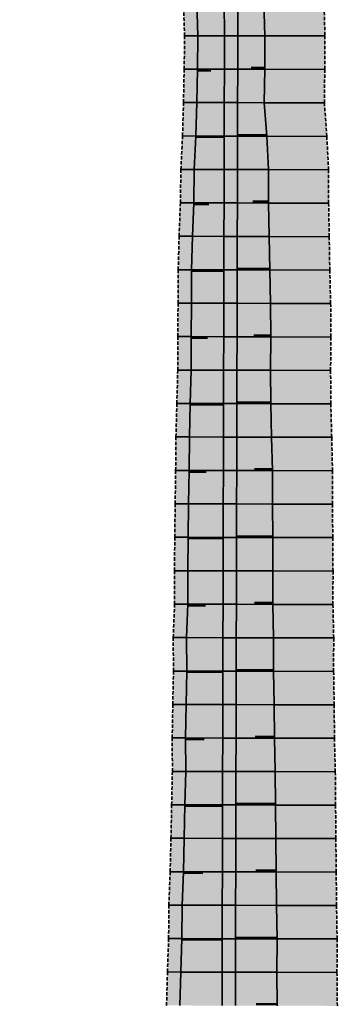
# Model space of a CAD drawing. Header units: metres. Extents: x 203098 to 221755, y 395694 to 403071.
# Tile 59 of 72: x 204492 to 204516, y 396068 to 396142. Entities that reach past the tile are written whole.
import ezdxf

# ---------------------------------------------------------------- set-up
doc = ezdxf.new("R2010")
doc.units = ezdxf.units.M
doc.linetypes.add('DASHED2', pattern=[0.375, 0.25, -0.125])
doc.layers.add('C3D-CORRIDOR', color=7, linetype='Continuous')
for name, color, linetype, lineweight in [('N-WA-GW-WATERBODEM-G', 122, 'Continuous', 35), ('N-WA-GW-WATERGANG_BODEM-G', 90, 'Continuous', 35), ('N-WA-GW-WATERGANG_INSTEEK-G', 90, 'Continuous', 35), ('N-WA-KG-ONDERHOUDGRENS_WATERSCHAP-G', 170, 'DASHED2', 35), ('N-WA-VH-VERHARDING_GRASBETONSTEEN-G', 102, 'Continuous', 35), ('N-WA-VH-VERHARDING_GRASBETONSTEEN-V', 75, 'Continuous', 18)]:
    doc.layers.add(name, color=color, linetype=linetype, lineweight=lineweight)
doc.layers.add('N-WA-GW-WATERBODEM-V', color=7, linetype='Continuous', lineweight=35, true_color=0x00cc99)

msp = doc.modelspace()

# ---------------------------------------------------------------- hatches: boundary and pattern name
at = {"layer": 'N-WA-GW-WATERBODEM-V', "linetype": 'Continuous', "lineweight": 35, "true_color": 0x00cc99}
for points in [[(204498.783, 396268.216), (204499.148, 396265.726), (204499.375, 396263.209), (204499.468, 396260.669), (204499.537, 396258.128), (204499.783, 396255.623), (204500.067, 396253.125), (204500.462, 396250.648), (204500.847, 396248.17), (204501.253, 396245.696), (204501.689, 396243.227), (204502.111, 396240.755), (204502.533, 396238.283), (204503.011, 396235.819), (204503.363, 396233.335), (204503.665, 396230.845), (204504.068, 396228.369), (204504.376, 396225.88), (204504.703, 396223.393), (204505.064, 396220.911), (204505.365, 396218.421), (204505.661, 396215.931), (204505.96, 396213.441), (204506.276, 396210.952), (204506.571, 396208.461), (204506.823, 396205.966), (204507.088, 396203.472), (204507.338, 396200.976), (204507.568, 396198.478), (204507.746, 396195.976), (204507.994, 396193.479), (204508.21, 396190.98), (204508.408, 396188.48), (204508.643, 396185.982), (204508.814, 396183.479), (204508.944, 396180.974), (204509.115, 396178.471), (204509.319, 396175.97), (204509.404, 396173.463), (204509.561, 396170.959), (204509.776, 396168.457), (204510.042, 396165.957), (204509.38, 396163.422), (204509.233, 396160.909), (204510.34, 396158.433), (204510.232, 396155.92), (204510.35, 396153.413), (204510.409, 396150.904), (204510.474, 396148.395), (204510.481, 396145.886), (204510.545, 396143.377), (204510.605, 396140.867), (204510.596, 396138.359), (204510.568, 396135.859), (204510.748, 396133.358), (204510.882, 396130.858), (204510.885, 396128.358), (204510.931, 396125.858), (204510.971, 396123.358), (204511.037, 396120.857), (204511.049, 396118.357), (204511.034, 396115.857), (204511.049, 396113.357), (204511.117, 396110.857), (204511.173, 396108.357), (204511.173, 396105.857), (204511.196, 396103.357), (204511.213, 396100.857), (204511.21, 396098.357), (204511.263, 396095.857), (204511.259, 396093.357), (204511.304, 396090.857), (204511.32, 396088.357), (204511.385, 396085.856), (204511.408, 396083.356), (204511.429, 396080.856), (204511.451, 396078.356), (204511.478, 396075.856), (204511.521, 396073.356), (204511.51, 396070.856), (204511.537, 396068.356), (204508.405, 396068.364), (204508.411, 396070.864), (204508.417, 396073.364), (204508.424, 396075.864), (204508.43, 396078.364), (204508.436, 396080.864), (204508.442, 396083.364), (204508.449, 396085.864), (204508.455, 396088.364), (204508.461, 396090.864), (204508.468, 396093.364), (204508.474, 396095.864), (204508.48, 396098.364), (204508.486, 396100.864), (204508.493, 396103.364), (204508.499, 396105.864), (204508.505, 396108.364), (204508.511, 396110.864), (204508.518, 396113.364), (204508.524, 396115.864), (204508.53, 396118.364), (204508.537, 396120.864), (204508.543, 396123.364), (204508.549, 396125.864), (204508.555, 396128.364), (204508.562, 396130.864), (204508.568, 396133.364), (204508.574, 396135.864), (204508.581, 396138.364), (204508.583, 396140.865), (204508.576, 396143.367), (204508.559, 396145.869), (204508.532, 396148.371), (204508.496, 396150.873), (204508.45, 396153.374), (204508.393, 396155.875), (204508.328, 396158.377), (204508.252, 396160.877), (204508.167, 396163.378), (204508.072, 396165.878), (204507.967, 396168.378), (204507.852, 396170.877), (204507.728, 396173.376), (204507.594, 396175.874), (204507.45, 396178.372), (204507.296, 396180.869), (204507.133, 396183.366), (204506.96, 396185.862), (204506.777, 396188.357), (204506.584, 396190.852), (204506.382, 396193.345), (204506.169, 396195.838), (204505.948, 396198.33), (204505.716, 396200.822), (204505.475, 396203.312), (204505.224, 396205.801), (204504.963, 396208.29), (204504.692, 396210.777), (204504.412, 396213.263), (204504.122, 396215.748), (204503.822, 396218.232), (204503.513, 396220.715), (204503.194, 396223.196), (204502.865, 396225.677), (204502.527, 396228.156), (204502.179, 396230.633), (204501.821, 396233.109), (204501.454, 396235.584), (204501.077, 396238.058), (204500.69, 396240.53), (204500.293, 396243), (204499.887, 396245.469), (204499.472, 396247.936), (204499.046, 396250.401), (204498.611, 396252.865), (204498.167, 396255.327), (204497.713, 396257.788), (204497.249, 396260.246), (204496.775, 396262.703), (204496.17, 396265.134), (204495.555, 396267.561), (204498.783, 396268.216)], [(204495.065, 396267.462), (204495.434, 396264.987), (204495.794, 396262.512), (204496.267, 396260.059), (204496.73, 396257.604), (204497.183, 396255.148), (204497.627, 396252.689), (204498.061, 396250.229), (204498.486, 396247.768), (204498.901, 396245.304), (204499.306, 396242.84), (204499.702, 396240.373), (204500.088, 396237.905), (204500.465, 396235.436), (204500.832, 396232.965), (204501.189, 396230.492), (204501.536, 396228.018), (204501.874, 396225.543), (204502.203, 396223.067), (204502.521, 396220.589), (204502.83, 396218.11), (204503.129, 396215.63), (204503.419, 396213.149), (204503.698, 396210.667), (204503.968, 396208.183), (204504.229, 396205.699), (204504.479, 396203.214), (204504.72, 396200.727), (204504.952, 396198.24), (204505.173, 396195.752), (204505.385, 396193.263), (204505.587, 396190.773), (204505.779, 396188.282), (204505.962, 396185.791), (204506.135, 396183.299), (204506.298, 396180.806), (204506.452, 396178.313), (204506.595, 396175.819), (204506.729, 396173.324), (204506.853, 396170.829), (204506.968, 396168.334), (204507.073, 396165.838), (204507.167, 396163.342), (204507.253, 396160.845), (204507.328, 396158.348), (204507.394, 396155.851), (204507.45, 396153.354), (204507.496, 396150.856), (204507.532, 396148.358), (204507.559, 396145.86), (204507.576, 396143.362), (204507.583, 396140.864), (204507.581, 396138.366), (204507.574, 396135.866), (204507.568, 396133.366), (204507.562, 396130.866), (204507.555, 396128.366), (204507.549, 396125.866), (204507.543, 396123.366), (204507.537, 396120.866), (204507.53, 396118.366), (204507.524, 396115.866), (204507.518, 396113.366), (204507.511, 396110.866), (204507.505, 396108.366), (204507.499, 396105.866), (204507.493, 396103.366), (204507.486, 396100.866), (204507.48, 396098.366), (204507.474, 396095.866), (204507.468, 396093.366), (204507.461, 396090.866), (204507.455, 396088.366), (204507.449, 396085.866), (204507.442, 396083.366), (204507.436, 396080.866), (204507.43, 396078.366), (204507.424, 396075.866), (204507.417, 396073.366), (204507.411, 396070.866), (204507.405, 396068.366), (204504.251, 396068.374), (204504.316, 396070.874), (204504.406, 396073.374), (204504.42, 396075.874), (204504.521, 396078.374), (204504.581, 396080.873), (204504.631, 396083.373), (204504.688, 396085.873), (204504.674, 396088.373), (204504.714, 396090.873), (204504.766, 396093.373), (204504.748, 396095.873), (204504.85, 396098.373), (204504.834, 396100.873), (204504.87, 396103.373), (204504.892, 396105.873), (204504.932, 396108.373), (204504.956, 396110.873), (204505.019, 396113.372), (204505.089, 396115.872), (204505.09, 396118.372), (204505.112, 396120.872), (204505.123, 396123.372), (204505.191, 396125.872), (204505.283, 396128.372), (204505.325, 396130.872), (204505.447, 396133.371), (204505.517, 396135.871), (204505.569, 396138.371), (204505.604, 396140.863), (204505.508, 396143.352), (204505.586, 396145.843), (204505.4, 396148.331), (204505.39, 396150.821), (204505.533, 396153.315), (204505.483, 396155.805), (204505.424, 396158.294), (204506.294, 396160.814), (204505.673, 396163.288), (204505.015, 396165.756), (204505.21, 396168.257), (204505.186, 396170.75), (204505.056, 396173.238), (204504.901, 396175.724), (204504.778, 396178.213), (204504.591, 396180.698), (204504.401, 396183.182), (204504.246, 396185.668), (204504.151, 396188.16), (204503.943, 396190.642), (204503.768, 396193.128), (204503.555, 396195.611), (204503.34, 396198.093), (204503.117, 396200.575), (204502.881, 396203.055), (204502.681, 396205.54), (204502.384, 396208.014), (204502.131, 396210.493), (204501.854, 396212.97), (204501.556, 396215.444), (204501.277, 396217.92), (204500.994, 396220.396), (204500.679, 396222.868), (204500.371, 396225.341), (204500.057, 396227.814), (204499.706, 396230.281), (204499.3, 396232.74), (204498.975, 396235.211), (204498.653, 396237.683), (204498.278, 396240.147), (204497.892, 396242.61), (204497.496, 396245.071), (204497.109, 396247.533), (204496.728, 396249.997), (204496.241, 396252.442), (204495.608, 396254.86), (204495.005, 396257.282), (204494.307, 396259.685), (204493.446, 396262.055), (204492.77, 396264.458), (204492.253, 396266.891), (204495.065, 396267.462)], [(204495.31, 396267.512), (204495.802, 396265.061), (204496.285, 396262.608), (204496.758, 396260.153), (204497.221, 396257.696), (204497.675, 396255.238), (204498.119, 396252.777), (204498.554, 396250.315), (204498.979, 396247.852), (204499.394, 396245.387), (204499.8, 396242.92), (204500.196, 396240.451), (204500.582, 396237.981), (204500.959, 396235.51), (204501.326, 396233.037), (204501.684, 396230.563), (204502.032, 396228.087), (204502.37, 396225.61), (204502.698, 396223.132), (204503.017, 396220.652), (204503.326, 396218.171), (204503.626, 396215.689), (204503.915, 396213.206), (204504.195, 396210.722), (204504.466, 396208.236), (204504.726, 396205.75), (204504.977, 396203.263), (204505.218, 396200.774), (204505.45, 396198.285), (204505.671, 396195.795), (204505.883, 396193.304), (204506.086, 396190.812), (204506.278, 396188.32), (204506.461, 396185.826), (204506.634, 396183.332), (204506.797, 396180.838), (204506.951, 396178.342), (204507.094, 396175.847), (204507.228, 396173.35), (204507.353, 396170.853), (204507.467, 396168.356), (204507.572, 396165.858), (204507.667, 396163.36), (204507.752, 396160.861), (204507.828, 396158.362), (204507.894, 396155.863), (204507.95, 396153.364), (204507.996, 396150.864), (204508.032, 396148.365), (204508.059, 396145.865), (204508.076, 396143.365), (204508.083, 396140.865), (204508.081, 396138.365), (204508.074, 396135.865), (204508.068, 396133.365), (204508.062, 396130.865), (204508.055, 396128.365), (204508.049, 396125.865), (204508.043, 396123.365), (204508.037, 396120.865), (204508.03, 396118.365), (204508.024, 396115.865), (204508.018, 396113.365), (204508.011, 396110.865), (204508.005, 396108.365), (204507.999, 396105.865), (204507.993, 396103.365), (204507.986, 396100.865), (204507.98, 396098.365), (204507.974, 396095.865), (204507.968, 396093.365), (204507.961, 396090.865), (204507.955, 396088.365), (204507.949, 396085.865), (204507.942, 396083.365), (204507.936, 396080.865), (204507.93, 396078.365), (204507.924, 396075.865), (204507.917, 396073.365), (204507.911, 396070.865), (204507.905, 396068.365), (204507.405, 396068.366), (204507.411, 396070.866), (204507.417, 396073.366), (204507.424, 396075.866), (204507.43, 396078.366), (204507.436, 396080.866), (204507.442, 396083.366), (204507.449, 396085.866), (204507.455, 396088.366), (204507.461, 396090.866), (204507.468, 396093.366), (204507.474, 396095.866), (204507.48, 396098.366), (204507.486, 396100.866), (204507.493, 396103.366), (204507.499, 396105.866), (204507.505, 396108.366), (204507.511, 396110.866), (204507.518, 396113.366), (204507.524, 396115.866), (204507.53, 396118.366), (204507.537, 396120.866), (204507.543, 396123.366), (204507.549, 396125.866), (204507.555, 396128.366), (204507.562, 396130.866), (204507.568, 396133.366), (204507.574, 396135.866), (204507.581, 396138.366), (204507.583, 396140.864), (204507.576, 396143.362), (204507.559, 396145.86), (204507.532, 396148.358), (204507.496, 396150.856), (204507.45, 396153.354), (204507.394, 396155.851), (204507.328, 396158.348), (204507.253, 396160.845), (204507.167, 396163.342), (204507.073, 396165.838), (204506.968, 396168.334), (204506.853, 396170.829), (204506.729, 396173.324), (204506.595, 396175.819), (204506.452, 396178.313), (204506.298, 396180.806), (204506.135, 396183.299), (204505.962, 396185.791), (204505.779, 396188.282), (204505.587, 396190.773), (204505.385, 396193.263), (204505.173, 396195.752), (204504.952, 396198.24), (204504.72, 396200.727), (204504.479, 396203.214), (204504.229, 396205.699), (204503.968, 396208.183), (204503.698, 396210.667), (204503.419, 396213.149), (204503.129, 396215.63), (204502.83, 396218.11), (204502.521, 396220.589), (204502.203, 396223.067), (204501.874, 396225.543), (204501.536, 396228.018), (204501.189, 396230.492), (204500.832, 396232.965), (204500.465, 396235.436), (204500.088, 396237.905), (204499.702, 396240.373), (204499.306, 396242.84), (204498.901, 396245.304), (204498.486, 396247.768), (204498.061, 396250.229), (204497.627, 396252.689), (204497.183, 396255.148), (204496.73, 396257.604), (204496.267, 396260.059), (204495.794, 396262.512), (204495.434, 396264.987), (204495.065, 396267.462), (204495.31, 396267.512)], [(204495.555, 396267.561), (204496.17, 396265.134), (204496.775, 396262.703), (204497.249, 396260.246), (204497.713, 396257.788), (204498.167, 396255.327), (204498.611, 396252.865), (204499.046, 396250.401), (204499.472, 396247.936), (204499.887, 396245.469), (204500.293, 396243), (204500.69, 396240.53), (204501.077, 396238.058), (204501.454, 396235.584), (204501.821, 396233.109), (204502.179, 396230.633), (204502.527, 396228.156), (204502.865, 396225.677), (204503.194, 396223.196), (204503.513, 396220.715), (204503.822, 396218.232), (204504.122, 396215.748), (204504.412, 396213.263), (204504.692, 396210.777), (204504.963, 396208.29), (204505.224, 396205.801), (204505.475, 396203.312), (204505.716, 396200.822), (204505.948, 396198.33), (204506.169, 396195.838), (204506.382, 396193.345), (204506.584, 396190.852), (204506.777, 396188.357), (204506.96, 396185.862), (204507.133, 396183.366), (204507.296, 396180.869), (204507.45, 396178.372), (204507.594, 396175.874), (204507.728, 396173.376), (204507.852, 396170.877), (204507.967, 396168.378), (204508.072, 396165.878), (204508.167, 396163.378), (204508.252, 396160.877), (204508.328, 396158.377), (204508.393, 396155.875), (204508.45, 396153.374), (204508.496, 396150.873), (204508.532, 396148.371), (204508.559, 396145.869), (204508.576, 396143.367), (204508.583, 396140.865), (204508.581, 396138.364), (204508.574, 396135.864), (204508.568, 396133.364), (204508.562, 396130.864), (204508.555, 396128.364), (204508.549, 396125.864), (204508.543, 396123.364), (204508.537, 396120.864), (204508.53, 396118.364), (204508.524, 396115.864), (204508.518, 396113.364), (204508.511, 396110.864), (204508.505, 396108.364), (204508.499, 396105.864), (204508.493, 396103.364), (204508.486, 396100.864), (204508.48, 396098.364), (204508.474, 396095.864), (204508.468, 396093.364), (204508.461, 396090.864), (204508.455, 396088.364), (204508.449, 396085.864), (204508.442, 396083.364), (204508.436, 396080.864), (204508.43, 396078.364), (204508.424, 396075.864), (204508.417, 396073.364), (204508.411, 396070.864), (204508.405, 396068.364), (204507.905, 396068.365), (204507.911, 396070.865), (204507.917, 396073.365), (204507.924, 396075.865), (204507.93, 396078.365), (204507.936, 396080.865), (204507.942, 396083.365), (204507.949, 396085.865), (204507.955, 396088.365), (204507.961, 396090.865), (204507.968, 396093.365), (204507.974, 396095.865), (204507.98, 396098.365), (204507.986, 396100.865), (204507.993, 396103.365), (204507.999, 396105.865), (204508.005, 396108.365), (204508.011, 396110.865), (204508.018, 396113.365), (204508.024, 396115.865), (204508.03, 396118.365), (204508.037, 396120.865), (204508.043, 396123.365), (204508.049, 396125.865), (204508.055, 396128.365), (204508.062, 396130.865), (204508.068, 396133.365), (204508.074, 396135.865), (204508.081, 396138.365), (204508.083, 396140.865), (204508.076, 396143.365), (204508.059, 396145.865), (204508.032, 396148.365), (204507.996, 396150.864), (204507.95, 396153.364), (204507.894, 396155.863), (204507.828, 396158.362), (204507.752, 396160.861), (204507.667, 396163.36), (204507.572, 396165.858), (204507.467, 396168.356), (204507.353, 396170.853), (204507.228, 396173.35), (204507.094, 396175.847), (204506.951, 396178.342), (204506.797, 396180.838), (204506.634, 396183.332), (204506.461, 396185.826), (204506.278, 396188.32), (204506.086, 396190.812), (204505.883, 396193.304), (204505.671, 396195.795), (204505.45, 396198.285), (204505.218, 396200.774), (204504.977, 396203.263), (204504.726, 396205.75), (204504.466, 396208.236), (204504.195, 396210.722), (204503.915, 396213.206), (204503.626, 396215.689), (204503.326, 396218.171), (204503.017, 396220.652), (204502.698, 396223.132), (204502.37, 396225.61), (204502.032, 396228.087), (204501.684, 396230.563), (204501.326, 396233.037), (204500.959, 396235.51), (204500.582, 396237.981), (204500.196, 396240.451), (204499.8, 396242.92), (204499.394, 396245.387), (204498.979, 396247.852), (204498.554, 396250.315), (204498.119, 396252.777), (204497.675, 396255.238), (204497.221, 396257.696), (204496.758, 396260.153), (204496.285, 396262.608), (204495.802, 396265.061), (204495.31, 396267.512), (204495.555, 396267.561)]]:
    msp.add_hatch(color=122, dxfattribs=at).paths.add_polyline_path(points, flags=0)
at = {"layer": 'N-WA-VH-VERHARDING_GRASBETONSTEEN-V', "linetype": 'Continuous', "lineweight": 18}
msp.add_hatch(color=75, dxfattribs=at).paths.add_polyline_path([(204503.193, 396269.111), (204503.561, 396266.603), (204503.792, 396264.069), (204503.888, 396261.512), (204503.96, 396258.954), (204504.21, 396256.431), (204504.497, 396253.916), (204504.895, 396251.422), (204505.283, 396248.927), (204505.692, 396246.435), (204506.131, 396243.948), (204506.556, 396241.459), (204506.98, 396238.97), (204507.461, 396236.488), (204507.815, 396233.987), (204508.12, 396231.48), (204508.525, 396228.986), (204508.836, 396226.48), (204509.165, 396223.976), (204509.529, 396221.476), (204509.832, 396218.969), (204510.13, 396216.461), (204510.431, 396213.953), (204510.749, 396211.448), (204511.046, 396208.939), (204511.299, 396206.426), (204511.566, 396203.914), (204511.818, 396201.401), (204512.049, 396198.886), (204512.229, 396196.366), (204512.479, 396193.852), (204512.696, 396191.336), (204512.895, 396188.818), (204513.132, 396186.302), (204513.304, 396183.782), (204513.435, 396181.259), (204513.607, 396178.739), (204513.812, 396176.22), (204513.898, 396173.695), (204514.056, 396171.174), (204514.271, 396168.655), (204514.539, 396166.137), (204513.877, 396163.584), (204513.73, 396161.054), (204514.839, 396158.561), (204514.731, 396156.03), (204514.849, 396153.505), (204514.909, 396150.979), (204514.974, 396148.452), (204514.981, 396145.925), (204515.045, 396143.398), (204515.105, 396140.871), (204515.096, 396138.347), (204515.068, 396135.847), (204515.248, 396133.347), (204515.382, 396130.846), (204515.385, 396128.346), (204515.431, 396125.846), (204515.471, 396123.346), (204515.537, 396120.846), (204515.549, 396118.346), (204515.534, 396115.846), (204515.549, 396113.346), (204515.617, 396110.846), (204515.673, 396108.346), (204515.673, 396105.846), (204515.695, 396103.346), (204515.713, 396100.846), (204515.71, 396098.346), (204515.763, 396095.845), (204515.759, 396093.345), (204515.804, 396090.845), (204515.82, 396088.345), (204515.885, 396085.845), (204515.908, 396083.345), (204515.929, 396080.845), (204515.951, 396078.345), (204515.978, 396075.845), (204516.021, 396073.345), (204516.01, 396070.845), (204516.037, 396068.345), (204511.537, 396068.356), (204511.51, 396070.856), (204511.521, 396073.356), (204511.478, 396075.856), (204511.451, 396078.356), (204511.429, 396080.856), (204511.408, 396083.356), (204511.385, 396085.856), (204511.32, 396088.357), (204511.304, 396090.857), (204511.259, 396093.357), (204511.263, 396095.857), (204511.21, 396098.357), (204511.213, 396100.857), (204511.196, 396103.357), (204511.173, 396105.857), (204511.173, 396108.357), (204511.117, 396110.857), (204511.049, 396113.357), (204511.034, 396115.857), (204511.049, 396118.357), (204511.037, 396120.857), (204510.971, 396123.358), (204510.931, 396125.858), (204510.885, 396128.358), (204510.882, 396130.858), (204510.748, 396133.358), (204510.568, 396135.859), (204510.596, 396138.359), (204510.605, 396140.867), (204510.545, 396143.377), (204510.481, 396145.886), (204510.474, 396148.395), (204510.409, 396150.904), (204510.35, 396153.413), (204510.232, 396155.92), (204510.34, 396158.433), (204509.233, 396160.909), (204509.38, 396163.422), (204510.042, 396165.957), (204509.776, 396168.457), (204509.561, 396170.959), (204509.404, 396173.463), (204509.319, 396175.97), (204509.115, 396178.471), (204508.944, 396180.974), (204508.814, 396183.479), (204508.643, 396185.982), (204508.408, 396188.48), (204508.21, 396190.98), (204507.994, 396193.479), (204507.746, 396195.976), (204507.568, 396198.478), (204507.338, 396200.976), (204507.088, 396203.472), (204506.823, 396205.966), (204506.571, 396208.461), (204506.276, 396210.952), (204505.96, 396213.441), (204505.661, 396215.931), (204505.365, 396218.421), (204505.064, 396220.911), (204504.703, 396223.393), (204504.376, 396225.88), (204504.068, 396228.369), (204503.665, 396230.845), (204503.363, 396233.335), (204503.011, 396235.819), (204502.533, 396238.283), (204502.111, 396240.755), (204501.689, 396243.227), (204501.253, 396245.696), (204500.847, 396248.17), (204500.462, 396250.648), (204500.067, 396253.125), (204499.783, 396255.623), (204499.537, 396258.128), (204499.468, 396260.669), (204499.375, 396263.209), (204499.148, 396265.726), (204498.783, 396268.216), (204503.193, 396269.111)], flags=0)
msp.add_hatch(color=75, dxfattribs=at).paths.add_polyline_path([(204494.307, 396259.685), (204495.005, 396257.282), (204495.608, 396254.86), (204496.241, 396252.442), (204496.728, 396249.997), (204497.109, 396247.533), (204497.496, 396245.071), (204497.892, 396242.61), (204498.278, 396240.147), (204498.653, 396237.683), (204498.975, 396235.211), (204499.3, 396232.74), (204499.706, 396230.281), (204500.057, 396227.814), (204500.371, 396225.341), (204500.679, 396222.868), (204500.994, 396220.396), (204501.277, 396217.92), (204501.556, 396215.444), (204501.854, 396212.97), (204502.131, 396210.493), (204502.384, 396208.014), (204502.681, 396205.54), (204502.881, 396203.055), (204503.117, 396200.575), (204503.34, 396198.093), (204503.555, 396195.611), (204503.768, 396193.128), (204503.943, 396190.642), (204504.151, 396188.16), (204504.246, 396185.668), (204504.401, 396183.182), (204504.591, 396180.698), (204504.778, 396178.213), (204504.901, 396175.724), (204505.056, 396173.238), (204505.186, 396170.75), (204505.21, 396168.257), (204505.015, 396165.756), (204505.673, 396163.288), (204506.294, 396160.814), (204505.424, 396158.294), (204505.483, 396155.805), (204505.533, 396153.315), (204505.39, 396150.821), (204505.4, 396148.331), (204505.586, 396145.843), (204505.508, 396143.352), (204505.604, 396140.863), (204505.569, 396138.371), (204505.517, 396135.871), (204505.447, 396133.371), (204505.325, 396130.872), (204505.283, 396128.372), (204505.191, 396125.872), (204505.123, 396123.372), (204505.112, 396120.872), (204505.09, 396118.372), (204505.089, 396115.872), (204505.019, 396113.372), (204504.956, 396110.873), (204504.932, 396108.373), (204504.892, 396105.873), (204504.87, 396103.373), (204504.834, 396100.873), (204504.85, 396098.373), (204504.748, 396095.873), (204504.766, 396093.373), (204504.714, 396090.873), (204504.674, 396088.373), (204504.688, 396085.873), (204504.631, 396083.373), (204504.581, 396080.873), (204504.521, 396078.374), (204504.42, 396075.874), (204504.406, 396073.374), (204504.316, 396070.874), (204504.251, 396068.374), (204503.251, 396068.377), (204503.316, 396070.877), (204503.406, 396073.376), (204503.42, 396075.876), (204503.521, 396078.376), (204503.581, 396080.876), (204503.631, 396083.376), (204503.688, 396085.876), (204503.674, 396088.376), (204503.714, 396090.876), (204503.766, 396093.376), (204503.748, 396095.876), (204503.85, 396098.375), (204503.834, 396100.875), (204503.87, 396103.375), (204503.892, 396105.875), (204503.932, 396108.375), (204503.956, 396110.875), (204504.019, 396113.375), (204504.089, 396115.875), (204504.09, 396118.375), (204504.112, 396120.875), (204504.123, 396123.375), (204504.191, 396125.875), (204504.283, 396128.374), (204504.325, 396130.874), (204504.447, 396133.374), (204504.517, 396135.874), (204504.569, 396138.374), (204504.604, 396140.862), (204504.508, 396143.348), (204504.586, 396145.834), (204504.4, 396148.319), (204504.391, 396150.805), (204504.533, 396153.294), (204504.484, 396155.78), (204504.425, 396158.266), (204505.295, 396160.782), (204504.673, 396163.252), (204504.016, 396165.716), (204504.211, 396168.213), (204504.187, 396170.702), (204504.057, 396173.186), (204503.903, 396175.669), (204503.779, 396178.153), (204503.593, 396180.634), (204503.403, 396183.114), (204503.248, 396185.597), (204503.154, 396188.084), (204502.946, 396190.564), (204502.771, 396193.045), (204502.559, 396195.524), (204502.344, 396198.003), (204502.122, 396200.48), (204501.886, 396202.957), (204501.686, 396205.438), (204501.389, 396207.908), (204501.138, 396210.383), (204500.861, 396212.856), (204500.563, 396215.326), (204500.285, 396217.798), (204500.002, 396220.27), (204499.687, 396222.739), (204499.38, 396225.208), (204499.066, 396227.676), (204498.716, 396230.14), (204498.311, 396232.595), (204497.986, 396235.063), (204497.665, 396237.531), (204497.29, 396239.991), (204496.905, 396242.449), (204496.509, 396244.906), (204496.123, 396247.365), (204495.743, 396249.825), (204495.256, 396252.266), (204494.624, 396254.681), (204494.022, 396257.099), (204493.325, 396259.498)])

# ---------------------------------------------------------------- linework, layer by layer
at = {"layer": 'C3D-CORRIDOR', "color": 7, "linetype": 'Continuous', "lineweight": 50}
for p, q in [((204505.567, 396138.277, 12.924), (204506.573, 396138.274, 12.253)), ((204510.597, 396138.465, 12.926), (204509.589, 396138.468, 12.254)), ((204505.279, 396128.278, 13.085), (204506.417, 396128.275, 12.326)), ((204510.884, 396128.464, 13.12), (204509.72, 396128.467, 12.344)), ((204505.09, 396118.278, 13.18), (204506.31, 396118.275, 12.366)), ((204511.048, 396118.464, 13.232), (204509.789, 396118.467, 12.392)), ((204504.931, 396108.278, 13.254), (204506.218, 396108.275, 12.396)), ((204511.171, 396108.463, 13.315), (204509.838, 396108.467, 12.427)), ((204511.21, 396098.463, 13.344), (204509.845, 396098.467, 12.434)), ((204504.846, 396098.279, 13.28), (204506.163, 396098.275, 12.402)), ((204504.674, 396088.279, 13.363), (204506.065, 396088.276, 12.436)), ((204511.319, 396088.463, 13.419), (204509.887, 396088.467, 12.465)), ((204504.517, 396078.279, 13.437), (204505.973, 396078.276, 12.466)), ((204511.45, 396078.463, 13.509), (204509.94, 396078.466, 12.502)), ((204511.535, 396068.462, 13.568), (204509.97, 396068.466, 12.525))]:
    msp.add_line(p, q, dxfattribs=at)
at = {"layer": 'C3D-CORRIDOR', "color": 7, "linetype": 'Continuous', "lineweight": 35}
for p, q in [((204505.443, 396133.277, 12.991), (204507.568, 396133.272, 11.575)), ((204510.74, 396133.465, 13.023), (204508.568, 396133.47, 11.575)), ((204510.969, 396123.464, 13.178), (204508.543, 396123.47, 11.56)), ((204505.123, 396123.278, 13.173), (204507.543, 396123.272, 11.56)), ((204505.017, 396113.278, 13.213), (204507.518, 396113.272, 11.546)), ((204511.049, 396113.464, 13.233), (204508.518, 396113.47, 11.546)), ((204504.869, 396103.279, 13.28), (204507.492, 396103.272, 11.531)), ((204511.195, 396103.463, 13.333), (204508.493, 396103.47, 11.532)), ((204504.764, 396093.279, 13.319), (204507.467, 396093.272, 11.517)), ((204511.259, 396093.463, 13.378), (204508.468, 396093.47, 11.517)), ((204504.629, 396083.279, 13.378), (204507.442, 396083.272, 11.502)), ((204511.407, 396083.463, 13.479), (204508.443, 396083.47, 11.503)), ((204511.52, 396073.462, 13.556), (204508.418, 396073.47, 11.488)), ((204504.402, 396073.28, 13.498), (204507.417, 396073.272, 11.488))]:
    msp.add_line(p, q, dxfattribs=at)
at = {"layer": 'N-WA-GW-WATERBODEM-G', "color": 122, "linetype": 'Continuous', "lineweight": 35}
for p, q in [((204507.583, 396140.864, 11.586), (204505.604, 396140.863, 12.905)), ((204508.083, 396140.865, 11.586), (204507.583, 396140.864, 11.586)), ((204508.083, 396140.865, 11.586), (204508.583, 396140.865, 11.586)), ((204508.583, 396140.865, 11.586), (204510.605, 396140.867, 12.933)), ((204507.581, 396138.366, 11.582), (204505.569, 396138.371, 12.923)), ((204508.081, 396138.365, 11.582), (204507.581, 396138.366, 11.582)), ((204508.081, 396138.365, 11.582), (204508.581, 396138.364, 11.582)), ((204508.581, 396138.364, 11.582), (204510.596, 396138.359, 12.926)), ((204507.574, 396135.866, 11.578), (204505.517, 396135.871, 12.95)), ((204508.074, 396135.865, 11.578), (204507.574, 396135.866, 11.578)), ((204508.074, 396135.865, 11.578), (204508.574, 396135.864, 11.578)), ((204508.574, 396135.864, 11.578), (204510.568, 396135.859, 12.907)), ((204507.568, 396133.366, 11.575), (204505.447, 396133.371, 12.988)), ((204508.068, 396133.365, 11.575), (204507.568, 396133.366, 11.575)), ((204508.068, 396133.365, 11.575), (204508.568, 396133.364, 11.575)), ((204508.568, 396133.364, 11.575), (204510.748, 396133.358, 13.028)), ((204507.562, 396130.866, 11.571), (204505.325, 396130.872, 13.062)), ((204508.062, 396130.865, 11.571), (204507.562, 396130.866, 11.571)), ((204508.062, 396130.865, 11.571), (204508.562, 396130.864, 11.571)), ((204508.562, 396130.864, 11.571), (204510.882, 396130.858, 13.118)), ((204507.555, 396128.366, 11.567), (204505.283, 396128.372, 13.083)), ((204508.055, 396128.365, 11.567), (204507.555, 396128.366, 11.567)), ((204508.055, 396128.365, 11.567), (204508.555, 396128.364, 11.567)), ((204508.555, 396128.364, 11.567), (204510.885, 396128.358, 13.12)), ((204507.549, 396125.866, 11.564), (204505.191, 396125.872, 13.136)), ((204508.049, 396125.865, 11.564), (204507.549, 396125.866, 11.564)), ((204508.049, 396125.865, 11.564), (204508.549, 396125.864, 11.564)), ((204508.549, 396125.864, 11.564), (204510.931, 396125.858, 13.152)), ((204507.543, 396123.366, 11.56), (204505.123, 396123.372, 13.173)), ((204508.043, 396123.365, 11.56), (204507.543, 396123.366, 11.56)), ((204508.043, 396123.365, 11.56), (204508.543, 396123.364, 11.56)), ((204508.543, 396123.364, 11.56), (204510.971, 396123.358, 13.179)), ((204507.537, 396120.866, 11.557), (204505.112, 396120.872, 13.173)), ((204508.037, 396120.865, 11.557), (204507.537, 396120.866, 11.557)), ((204508.037, 396120.865, 11.557), (204508.537, 396120.864, 11.557)), ((204508.537, 396120.864, 11.557), (204511.037, 396120.857, 13.224)), ((204507.53, 396118.366, 11.553), (204505.09, 396118.372, 13.18)), ((204508.03, 396118.365, 11.553), (204507.53, 396118.366, 11.553)), ((204508.03, 396118.365, 11.553), (204508.53, 396118.364, 11.553)), ((204508.53, 396118.364, 11.553), (204511.049, 396118.357, 13.232)), ((204507.524, 396115.866, 11.549), (204505.089, 396115.872, 13.173)), ((204508.024, 396115.865, 11.549), (204507.524, 396115.866, 11.549)), ((204508.024, 396115.865, 11.549), (204508.524, 396115.864, 11.549)), ((204508.524, 396115.864, 11.549), (204511.034, 396115.857, 13.223)), ((204507.518, 396113.366, 11.546), (204505.019, 396113.372, 13.212)), ((204508.018, 396113.365, 11.546), (204507.518, 396113.366, 11.546)), ((204508.018, 396113.365, 11.546), (204508.518, 396113.364, 11.546)), ((204508.518, 396113.364, 11.546), (204511.049, 396113.357, 13.234)), ((204507.511, 396110.866, 11.542), (204504.956, 396110.873, 13.246)), ((204508.011, 396110.865, 11.542), (204507.511, 396110.866, 11.542)), ((204508.011, 396110.865, 11.542), (204508.511, 396110.864, 11.542)), ((204508.511, 396110.864, 11.542), (204511.117, 396110.857, 13.279)), ((204507.505, 396108.366, 11.539), (204504.932, 396108.373, 13.254)), ((204508.005, 396108.365, 11.539), (204507.505, 396108.366, 11.539)), ((204508.005, 396108.365, 11.539), (204508.505, 396108.364, 11.539)), ((204508.505, 396108.364, 11.539), (204511.173, 396108.357, 13.317)), ((204507.499, 396105.866, 11.535), (204504.892, 396105.873, 13.273)), ((204507.999, 396105.865, 11.535), (204507.499, 396105.866, 11.535)), ((204507.999, 396105.865, 11.535), (204508.499, 396105.864, 11.535)), ((204508.499, 396105.864, 11.535), (204511.173, 396105.857, 13.318)), ((204507.493, 396103.366, 11.531), (204504.87, 396103.373, 13.28)), ((204507.993, 396103.365, 11.531), (204507.493, 396103.366, 11.531)), ((204507.993, 396103.365, 11.531), (204508.493, 396103.364, 11.531)), ((204508.493, 396103.364, 11.531), (204511.196, 396103.357, 13.333)), ((204507.486, 396100.866, 11.528), (204504.834, 396100.873, 13.296)), ((204507.986, 396100.865, 11.528), (204507.486, 396100.866, 11.528)), ((204507.986, 396100.865, 11.528), (204508.486, 396100.864, 11.528)), ((204508.486, 396100.864, 11.528), (204511.213, 396100.857, 13.345)), ((204507.48, 396098.366, 11.524), (204504.85, 396098.373, 13.277)), ((204507.98, 396098.365, 11.524), (204507.48, 396098.366, 11.524)), ((204507.98, 396098.365, 11.524), (204508.48, 396098.364, 11.524)), ((204508.48, 396098.364, 11.524), (204511.21, 396098.357, 13.344)), ((204507.474, 396095.866, 11.521), (204504.748, 396095.873, 13.338)), ((204507.974, 396095.865, 11.521), (204507.474, 396095.866, 11.521)), ((204507.974, 396095.865, 11.521), (204508.474, 396095.864, 11.521)), ((204508.474, 396095.864, 11.521), (204511.263, 396095.857, 13.38)), ((204507.468, 396093.366, 11.517), (204504.766, 396093.373, 13.318)), ((204507.968, 396093.365, 11.517), (204507.468, 396093.366, 11.517)), ((204507.968, 396093.365, 11.517), (204508.468, 396093.364, 11.517)), ((204508.468, 396093.364, 11.517), (204511.259, 396093.357, 13.378)), ((204507.461, 396090.866, 11.513), (204504.714, 396090.873, 13.345)), ((204507.961, 396090.865, 11.513), (204507.461, 396090.866, 11.513)), ((204507.961, 396090.865, 11.513), (204508.461, 396090.864, 11.513)), ((204508.461, 396090.864, 11.513), (204511.304, 396090.857, 13.409)), ((204507.455, 396088.366, 11.51), (204504.674, 396088.373, 13.364)), ((204507.955, 396088.365, 11.51), (204507.455, 396088.366, 11.51)), ((204507.955, 396088.365, 11.51), (204508.455, 396088.364, 11.51)), ((204508.455, 396088.364, 11.51), (204511.32, 396088.357, 13.42)), ((204507.449, 396085.866, 11.506), (204504.688, 396085.873, 13.347)), ((204507.949, 396085.865, 11.506), (204507.449, 396085.866, 11.506)), ((204507.949, 396085.865, 11.506), (204508.449, 396085.864, 11.506)), ((204508.449, 396085.864, 11.506), (204511.385, 396085.856, 13.464)), ((204507.442, 396083.366, 11.503), (204504.631, 396083.373, 13.377)), ((204507.942, 396083.365, 11.503), (204507.442, 396083.366, 11.503)), ((204507.942, 396083.365, 11.503), (204508.442, 396083.364, 11.503)), ((204508.442, 396083.364, 11.503), (204511.408, 396083.356, 13.479)), ((204507.436, 396080.866, 11.499), (204504.581, 396080.873, 13.402)), ((204507.936, 396080.865, 11.499), (204507.436, 396080.866, 11.499)), ((204507.936, 396080.865, 11.499), (204508.436, 396080.864, 11.499)), ((204508.436, 396080.864, 11.499), (204511.429, 396080.856, 13.494)), ((204507.43, 396078.366, 11.495), (204504.521, 396078.374, 13.435)), ((204507.93, 396078.365, 11.495), (204507.43, 396078.366, 11.495)), ((204507.93, 396078.365, 11.495), (204508.43, 396078.364, 11.495)), ((204508.43, 396078.364, 11.495), (204511.451, 396078.356, 13.51)), ((204507.424, 396075.866, 11.492), (204504.42, 396075.874, 13.494)), ((204507.924, 396075.865, 11.492), (204507.424, 396075.866, 11.492)), ((204507.924, 396075.865, 11.492), (204508.424, 396075.864, 11.492)), ((204508.424, 396075.864, 11.492), (204511.478, 396075.856, 13.528)), ((204507.417, 396073.366, 11.488), (204504.406, 396073.374, 13.496)), ((204507.917, 396073.365, 11.488), (204507.417, 396073.366, 11.488)), ((204507.917, 396073.365, 11.488), (204508.417, 396073.364, 11.488)), ((204508.417, 396073.364, 11.488), (204511.521, 396073.356, 13.558)), ((204507.411, 396070.866, 11.484), (204504.316, 396070.874, 13.548)), ((204507.911, 396070.865, 11.484), (204507.411, 396070.866, 11.484)), ((204507.911, 396070.865, 11.484), (204508.411, 396070.864, 11.484)), ((204508.411, 396070.864, 11.484), (204511.51, 396070.856, 13.551))]:
    msp.add_line(p, q, dxfattribs=at)
at = {"layer": 'N-WA-GW-WATERGANG_BODEM-G', "color": 90, "linetype": 'Continuous', "lineweight": 35}
for points in [[(204507.405, 396068.366), (204507.411, 396070.866), (204507.417, 396073.366), (204507.424, 396075.866), (204507.43, 396078.366), (204507.436, 396080.866), (204507.442, 396083.366), (204507.449, 396085.866), (204507.455, 396088.366), (204507.461, 396090.866), (204507.468, 396093.366), (204507.474, 396095.866), (204507.48, 396098.366), (204507.486, 396100.866), (204507.493, 396103.366), (204507.499, 396105.866), (204507.505, 396108.366), (204507.511, 396110.866), (204507.518, 396113.366), (204507.524, 396115.866), (204507.53, 396118.366), (204507.537, 396120.866), (204507.543, 396123.366), (204507.549, 396125.866), (204507.555, 396128.366), (204507.562, 396130.866), (204507.568, 396133.366), (204507.574, 396135.866), (204507.581, 396138.366), (204507.583, 396140.864), (204507.576, 396143.362)], [(204508.576, 396143.367), (204508.583, 396140.865), (204508.581, 396138.364), (204508.574, 396135.864), (204508.568, 396133.364), (204508.562, 396130.864), (204508.555, 396128.364), (204508.549, 396125.864), (204508.543, 396123.364), (204508.537, 396120.864), (204508.53, 396118.364), (204508.524, 396115.864), (204508.518, 396113.364), (204508.511, 396110.864), (204508.505, 396108.364), (204508.499, 396105.864), (204508.493, 396103.364), (204508.486, 396100.864), (204508.48, 396098.364), (204508.474, 396095.864), (204508.468, 396093.364), (204508.461, 396090.864), (204508.455, 396088.364), (204508.449, 396085.864), (204508.442, 396083.364), (204508.436, 396080.864), (204508.43, 396078.364), (204508.424, 396075.864), (204508.417, 396073.364), (204508.411, 396070.864), (204508.405, 396068.364)]]:
    msp.add_lwpolyline(points, dxfattribs=at)
at = {"layer": 'N-WA-GW-WATERGANG_INSTEEK-G', "color": 90, "linetype": 'Continuous', "lineweight": 35}
for points in [[(204505.508, 396143.352), (204505.604, 396140.863), (204505.569, 396138.371), (204505.517, 396135.871), (204505.447, 396133.371), (204505.325, 396130.872), (204505.283, 396128.372), (204505.191, 396125.872), (204505.123, 396123.372), (204505.112, 396120.872), (204505.09, 396118.372), (204505.089, 396115.872), (204505.019, 396113.372), (204504.956, 396110.873), (204504.932, 396108.373), (204504.892, 396105.873), (204504.87, 396103.373), (204504.834, 396100.873), (204504.85, 396098.373), (204504.748, 396095.873), (204504.766, 396093.373), (204504.714, 396090.873), (204504.674, 396088.373), (204504.688, 396085.873), (204504.631, 396083.373), (204504.581, 396080.873), (204504.521, 396078.374), (204504.42, 396075.874), (204504.406, 396073.374), (204504.316, 396070.874), (204504.251, 396068.374)], [(204510.545, 396143.377), (204510.605, 396140.867), (204510.596, 396138.359), (204510.568, 396135.859), (204510.748, 396133.358), (204510.882, 396130.858), (204510.885, 396128.358), (204510.931, 396125.858), (204510.971, 396123.358), (204511.037, 396120.857), (204511.049, 396118.357), (204511.034, 396115.857), (204511.049, 396113.357), (204511.117, 396110.857), (204511.173, 396108.357), (204511.173, 396105.857), (204511.196, 396103.357), (204511.213, 396100.857), (204511.21, 396098.357), (204511.263, 396095.857), (204511.259, 396093.357), (204511.304, 396090.857), (204511.32, 396088.357), (204511.385, 396085.856), (204511.408, 396083.356), (204511.429, 396080.856), (204511.451, 396078.356), (204511.478, 396075.856), (204511.521, 396073.356), (204511.51, 396070.856), (204511.537, 396068.356)]]:
    msp.add_lwpolyline(points, dxfattribs=at)
at = {"layer": 'N-WA-KG-ONDERHOUDGRENS_WATERSCHAP-G', "color": 170, "linetype": 'DASHED2', "lineweight": 35}
for points in [[(204504.508, 396143.348), (204504.604, 396140.862), (204504.569, 396138.374), (204504.517, 396135.874), (204504.447, 396133.374), (204504.325, 396130.874), (204504.283, 396128.374), (204504.191, 396125.875), (204504.123, 396123.375), (204504.112, 396120.875), (204504.09, 396118.375), (204504.089, 396115.875), (204504.019, 396113.375), (204503.956, 396110.875), (204503.932, 396108.375), (204503.892, 396105.875), (204503.87, 396103.375), (204503.834, 396100.875), (204503.85, 396098.375), (204503.748, 396095.876), (204503.766, 396093.376), (204503.714, 396090.876), (204503.674, 396088.376), (204503.688, 396085.876), (204503.631, 396083.376), (204503.581, 396080.876), (204503.521, 396078.376), (204503.42, 396075.876), (204503.406, 396073.376), (204503.316, 396070.877), (204503.251, 396068.377)], [(204515.045, 396143.398), (204515.105, 396140.871), (204515.096, 396138.347), (204515.068, 396135.847), (204515.248, 396133.347), (204515.382, 396130.846), (204515.385, 396128.346), (204515.431, 396125.846), (204515.471, 396123.346), (204515.537, 396120.846), (204515.549, 396118.346), (204515.534, 396115.846), (204515.549, 396113.346), (204515.617, 396110.846), (204515.673, 396108.346), (204515.673, 396105.846), (204515.695, 396103.346), (204515.713, 396100.846), (204515.71, 396098.346), (204515.763, 396095.845), (204515.759, 396093.345), (204515.804, 396090.845), (204515.82, 396088.345), (204515.885, 396085.845), (204515.908, 396083.345), (204515.929, 396080.845), (204515.951, 396078.345), (204515.978, 396075.845), (204516.021, 396073.345), (204516.01, 396070.845), (204516.037, 396068.345)]]:
    msp.add_lwpolyline(points, dxfattribs=at)
at = {"layer": 'N-WA-VH-VERHARDING_GRASBETONSTEEN-G', "color": 102, "linetype": 'Continuous', "lineweight": 35}
for p, q in [((204505.604, 396140.863, 12.905), (204504.604, 396140.862, 12.905)), ((204510.605, 396140.867, 12.933), (204515.105, 396140.871, 12.933)), ((204505.569, 396138.371, 12.923), (204504.569, 396138.374, 12.923)), ((204510.596, 396138.359, 12.926), (204515.096, 396138.347, 12.926)), ((204505.517, 396135.871, 12.95), (204504.517, 396135.874, 12.95)), ((204510.568, 396135.859, 12.907), (204515.068, 396135.847, 12.907)), ((204505.447, 396133.371, 12.988), (204504.447, 396133.374, 12.988)), ((204510.748, 396133.358, 13.028), (204515.248, 396133.347, 13.028)), ((204505.325, 396130.872, 13.062), (204504.325, 396130.874, 13.062)), ((204510.882, 396130.858, 13.118), (204515.382, 396130.846, 13.118)), ((204505.283, 396128.372, 13.083), (204504.283, 396128.374, 13.083)), ((204510.885, 396128.358, 13.12), (204515.385, 396128.346, 13.12)), ((204505.191, 396125.872, 13.136), (204504.191, 396125.875, 13.136)), ((204510.931, 396125.858, 13.152), (204515.431, 396125.846, 13.152)), ((204505.123, 396123.372, 13.173), (204504.123, 396123.375, 13.173)), ((204510.971, 396123.358, 13.179), (204515.471, 396123.346, 13.179)), ((204505.112, 396120.872, 13.173), (204504.112, 396120.875, 13.173)), ((204511.037, 396120.857, 13.224), (204515.537, 396120.846, 13.224)), ((204505.09, 396118.372, 13.18), (204504.09, 396118.375, 13.18)), ((204511.049, 396118.357, 13.232), (204515.549, 396118.346, 13.232)), ((204505.089, 396115.872, 13.173), (204504.089, 396115.875, 13.173)), ((204511.034, 396115.857, 13.223), (204515.534, 396115.846, 13.223)), ((204505.019, 396113.372, 13.212), (204504.019, 396113.375, 13.212)), ((204511.049, 396113.357, 13.234), (204515.549, 396113.346, 13.234)), ((204504.956, 396110.873, 13.246), (204503.956, 396110.875, 13.246)), ((204511.117, 396110.857, 13.279), (204515.617, 396110.846, 13.279)), ((204504.932, 396108.373, 13.254), (204503.932, 396108.375, 13.254)), ((204511.173, 396108.357, 13.317), (204515.673, 396108.346, 13.317)), ((204504.892, 396105.873, 13.273), (204503.892, 396105.875, 13.273)), ((204511.173, 396105.857, 13.318), (204515.673, 396105.846, 13.318)), ((204504.87, 396103.373, 13.28), (204503.87, 396103.375, 13.28)), ((204511.196, 396103.357, 13.333), (204515.695, 396103.346, 13.333)), ((204504.834, 396100.873, 13.296), (204503.834, 396100.875, 13.296)), ((204511.213, 396100.857, 13.345), (204515.713, 396100.846, 13.345)), ((204504.85, 396098.373, 13.277), (204503.85, 396098.375, 13.277)), ((204511.21, 396098.357, 13.344), (204515.71, 396098.346, 13.344)), ((204504.748, 396095.873, 13.338), (204503.748, 396095.876, 13.338)), ((204511.263, 396095.857, 13.38), (204515.763, 396095.845, 13.38)), ((204504.766, 396093.373, 13.318), (204503.766, 396093.376, 13.318)), ((204511.259, 396093.357, 13.378), (204515.759, 396093.345, 13.378)), ((204504.714, 396090.873, 13.345), (204503.714, 396090.876, 13.345)), ((204511.304, 396090.857, 13.409), (204515.804, 396090.845, 13.409)), ((204504.674, 396088.373, 13.364), (204503.674, 396088.376, 13.364)), ((204511.32, 396088.357, 13.42), (204515.82, 396088.345, 13.42)), ((204504.688, 396085.873, 13.347), (204503.688, 396085.876, 13.347)), ((204511.385, 396085.856, 13.464), (204515.885, 396085.845, 13.464)), ((204504.631, 396083.373, 13.377), (204503.631, 396083.376, 13.377)), ((204511.408, 396083.356, 13.479), (204515.908, 396083.345, 13.479)), ((204504.581, 396080.873, 13.402), (204503.581, 396080.876, 13.402)), ((204511.429, 396080.856, 13.494), (204515.929, 396080.845, 13.494)), ((204504.521, 396078.374, 13.435), (204503.521, 396078.376, 13.435)), ((204511.451, 396078.356, 13.51), (204515.951, 396078.345, 13.51)), ((204504.42, 396075.874, 13.494), (204503.42, 396075.876, 13.494)), ((204511.478, 396075.856, 13.528), (204515.978, 396075.845, 13.528)), ((204504.406, 396073.374, 13.496), (204503.406, 396073.376, 13.496)), ((204511.521, 396073.356, 13.558), (204516.021, 396073.345, 13.558)), ((204504.316, 396070.874, 13.548), (204503.316, 396070.877, 13.548)), ((204511.51, 396070.856, 13.551), (204516.01, 396070.845, 13.551))]:
    msp.add_line(p, q, dxfattribs=at)

doc.saveas('drawing.dxf')
